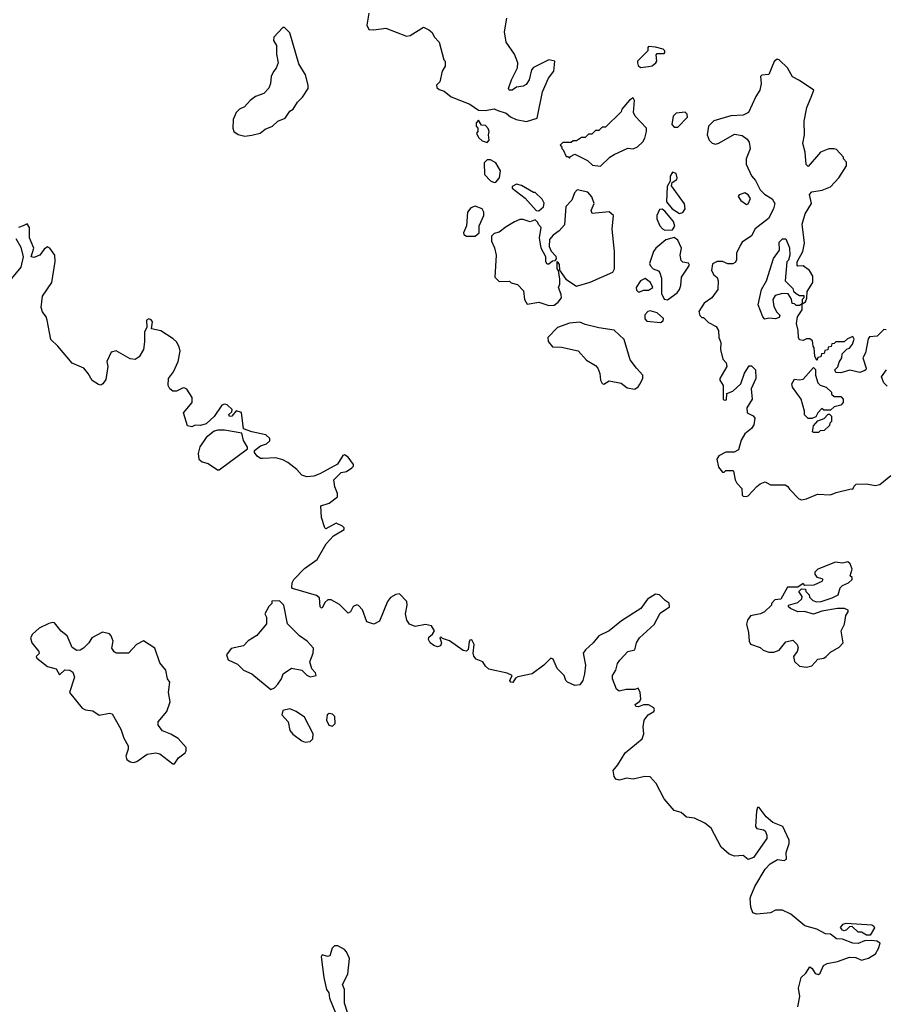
# Model space of a CAD drawing. Extents: x 2106670 to 2323771, y 35271 to 224896.
# Tile 178 of 256: x 2225322 to 2230364, y 85999 to 91736. Entities that reach past the tile are written whole.
import ezdxf

# ---------------------------------------------------------------- set-up
doc = ezdxf.new("R2010")
doc.units = 0

msp = doc.modelspace()

# ---------------------------------------------------------------- linework, layer by layer
at = {"layer": '0CON20XD'}
for points in [[(2227356.2, 91775), (2227343.3, 91705), (2227355, 91680), (2227385, 91677.5), (2227455, 91686.7), (2227575, 91640), (2227597.5, 91645), (2227675, 91692.5), (2227705, 91677.5), (2227725, 91662.5), (2227736.4, 91636.4), (2227766.1, 91606.1), (2227793, 91503), (2227800, 91495), (2227800, 91465), (2227783, 91437), (2227770, 91375), (2227750, 91355), (2227751.7, 91341.7), (2227765, 91330), (2227795, 91320), (2227835, 91287.5), (2227943.6, 91243.6), (2227995, 91210), (2228035, 91207.5), (2228085, 91217.5), (2228106.2, 91206.2), (2228155, 91192.5), (2228180.8, 91170.8), (2228214.2, 91154.2), (2228275, 91143.8)], [(2228275, 91143.8), (2228337, 91163), (2228367.5, 91315), (2228402.5, 91395), (2228433.9, 91436.1), (2228440, 91495), (2228405, 91502.5), (2228315, 91457.5), (2228303.3, 91445), (2228288.8, 91385), (2228271.7, 91358.3), (2228255, 91348.8), (2228215, 91342.5), (2228190, 91325), (2228172.5, 91325), (2228170, 91335), (2228187.5, 91385), (2228222.5, 91455), (2228223.3, 91485), (2228203.8, 91535), (2228156.2, 91605), (2228146.7, 91665), (2228160, 91745)], [(2226633, 91057), (2226675, 91063.3), (2226722.5, 91075), (2226751.7, 91098.3), (2226794, 91116), (2226825.9, 91144.1), (2226867.9, 91162.1), (2226895, 91203.3), (2226914.2, 91215.8), (2226940, 91255), (2226970, 91285), (2227003.3, 91335), (2227003.3, 91355), (2226986.7, 91415), (2226948.3, 91478.3), (2226895, 91660), (2226865, 91690), (2226855, 91690), (2226802.5, 91635), (2226800, 91615), (2226817.5, 91585), (2226817.5, 91535), (2226827.5, 91485), (2226816.7, 91453.3), (2226800, 91435), (2226787.5, 91405), (2226783.8, 91365), (2226772.7, 91337.3), (2226745, 91306.2), (2226695, 91288.8), (2226663.8, 91265), (2226631.7, 91228.3), (2226603.3, 91215), (2226583.8, 91195), (2226566.2, 91155), (2226563.3, 91105), (2226570, 91085), (2226595, 91066.7), (2226633, 91057)], [(2228938.3, 91458.3), (2228985, 91463.3), (2229005, 91466.7), (2229026.7, 91485), (2229032.5, 91495), (2229028.3, 91531.7), (2229035, 91540), (2229075, 91540), (2229080, 91545), (2229080, 91555), (2229070, 91565), (2229025, 91576.7), (2228985, 91580), (2228980, 91575), (2228980, 91555), (2228920, 91495), (2228920, 91485), (2228925, 91470), (2228938.3, 91458.3)], [(2230368.3, 89928.3), (2230355, 89930), (2230317, 89893), (2230271.7, 89888.3), (2230263, 89877), (2230247.5, 89795), (2230232.5, 89765), (2230252.5, 89705), (2230250, 89695), (2230240.7, 89689.3), (2230215, 89681.2), (2230156.4, 89693.6), (2230105, 89677.5), (2230075, 89680), (2230070, 89695), (2230087, 89713), (2230095, 89740), (2230110, 89765), (2230111.7, 89788.3), (2230141.7, 89818.3), (2230155, 89822.5), (2230172.5, 89845), (2230182.5, 89875), (2230175, 89890), (2230143, 89877), (2230125, 89860), (2230075, 89860), (2230065, 89850), (2230051.7, 89848.3), (2230048.3, 89831.7), (2230031.7, 89828.3), (2230028.3, 89811.7), (2230011.7, 89808.3), (2230008.3, 89791.7), (2229991.7, 89788.3), (2229988.3, 89771.7), (2229971.7, 89768.3), (2229965, 89750), (2229952.5, 89775), (2229950, 89825), (2229943, 89833), (2229940, 89865), (2229925, 89877.5), (2229905, 89877.5), (2229885, 89867.5), (2229865, 89870), (2229857.5, 89885), (2229856.7, 89925), (2229847.5, 89965), (2229852.5, 90005), (2229880, 90045), (2229880, 90080), (2229898.3, 90091.7), (2229907, 90113), (2229908.3, 90151.7), (2229942.5, 90205), (2229941.7, 90241.7), (2229922.5, 90275), (2229885, 90302.5), (2229855, 90300), (2229850, 90305), (2229850, 90325), (2229883.3, 90385), (2229892.5, 90435), (2229878.8, 90545), (2229896.7, 90605), (2229933.3, 90665), (2229923, 90717), (2229935, 90732.5), (2229996.4, 90743.6), (2230045, 90762.5), (2230092.5, 90815), (2230137.5, 90885), (2230137, 90907), (2230120, 90925), (2230120, 90935), (2230079.3, 90979.3), (2230065, 90983.3), (2230035, 90983.3), (2229986.4, 90963.6), (2229915, 90880), (2229903, 90893), (2229897.5, 90965), (2229883.3, 91015), (2229893.3, 91065), (2229891.2, 91145), (2229906.7, 91225), (2229932.5, 91285), (2229947.5, 91325), (2229865, 91382.5), (2229823.6, 91403.6), (2229793.3, 91455), (2229745, 91502.5), (2229733, 91507), (2229716.4, 91493.6), (2229685, 91417.5), (2229645, 91412.5), (2229637.5, 91405), (2229640, 91365), (2229633.3, 91325), (2229610.5, 91289.5), (2229567.5, 91195), (2229535, 91180), (2229465, 91176.2), (2229365, 91146.2), (2229333.3, 91115), (2229326.2, 91065), (2229338.8, 91035), (2229356.1, 91016.1), (2229375, 91011.2), (2229393.9, 91016.1), (2229485, 91068.8), (2229530.7, 91060.7), (2229559.5, 91039.5), (2229571.7, 91021.7), (2229576.1, 90983.9), (2229553.3, 90925), (2229553.8, 90895), (2229585, 90826.7), (2229608.3, 90798.3), (2229634.2, 90744.2), (2229659.5, 90719.5), (2229705, 90693.3), (2229720, 90665), (2229713.3, 90635), (2229683, 90577), (2229605, 90517.5), (2229585, 90477.5), (2229530.7, 90439.3), (2229520, 90425), (2229497.5, 90375), (2229496.7, 90335), (2229489.3, 90320.7), (2229476.4, 90313.6), (2229447, 90313), (2229415, 90326.7), (2229385, 90327.5), (2229357, 90313), (2229350.8, 90275), (2229365, 90250), (2229383.6, 90233.6), (2229391.2, 90215), (2229388, 90165), (2229354.2, 90115.8), (2229308.8, 90085), (2229277.5, 90035), (2229283.3, 90013.3), (2229295, 90000), (2229305, 90000), (2229335, 89972.5), (2229379.3, 89949.3), (2229392.5, 89925), (2229393.6, 89883.6), (2229406.2, 89855), (2229403.3, 89815), (2229418.3, 89758.3), (2229436.7, 89736.7), (2229440, 89715), (2229400, 89645), (2229400, 89635), (2229420, 89605), (2229420, 89525), (2229425, 89520), (2229438.3, 89521.7), (2229441.7, 89558.3), (2229475, 89572.5), (2229522.5, 89615), (2229544.1, 89675.9), (2229570.7, 89719.3), (2229585, 89720), (2229607.5, 89695), (2229610, 89645), (2229582.5, 89585), (2229587.5, 89525), (2229557.5, 89475), (2229560, 89445), (2229595, 89427.5), (2229603.3, 89415), (2229598.8, 89375), (2229585, 89353.3), (2229546.4, 89323.6), (2229524.1, 89285.9), (2229509.3, 89230.7), (2229483, 89217), (2229435, 89216.7), (2229393.3, 89195), (2229383.3, 89175), (2229391.7, 89128.3), (2229415, 89100), (2229425, 89100), (2229435, 89110), (2229475, 89110), (2229480, 89105), (2229490, 89055), (2229500, 89035), (2229527.5, 89005), (2229530, 88965), (2229535, 88960), (2229555, 88957.5), (2229565, 88962.5), (2229615, 89016.7), (2229635, 89032.5), (2229665, 89042.5), (2229695, 89026.2), (2229780, 89025), (2229796.4, 89016.4), (2229805, 89000), (2229860, 88945), (2229875, 88937.5)], [(2228705, 90882.5), (2228760, 90935), (2228785, 90950), (2228865, 90986.7), (2228895, 90983.3), (2228920, 90995), (2228952.5, 91025), (2228962.5, 91045), (2228973.3, 91085), (2228972.5, 91105), (2228907.5, 91175), (2228897.5, 91195), (2228902.5, 91265), (2228895, 91280), (2228873.6, 91266.4), (2228830, 91215), (2228825, 91200), (2228735, 91110), (2228715, 91110), (2228695, 91090), (2228675, 91090), (2228655, 91070), (2228635, 91070), (2228615, 91050), (2228595, 91050), (2228565, 91030), (2228545, 91030), (2228535, 91020), (2228485, 91020), (2228470, 91005), (2228478.3, 90998.3), (2228480, 90985), (2228488.3, 90978.3), (2228505, 90940), (2228515, 90940), (2228525, 90930), (2228530, 90940), (2228555, 90952.5), (2228630, 90915), (2228658.3, 90888.3), (2228705, 90882.5)], [(2229155, 91110), (2229211.7, 91168.3), (2229210, 91185), (2229198, 91198), (2229145, 91192.5), (2229127.5, 91175), (2229120, 91125), (2229135, 91110), (2229155, 91110)], [(2228045, 91020), (2228057.5, 91035), (2228052.5, 91065), (2228057.5, 91085), (2228051.7, 91101.7), (2228035, 91120), (2228011.7, 91121.7), (2227995, 91150), (2227980, 91135), (2227980, 91115), (2227990, 91105), (2227990, 91085), (2227982.5, 91075), (2227995, 91050), (2228015, 91030), (2228045, 91020)], [(2228085, 90787.5), (2228095, 90790), (2228117.5, 90815), (2228122.5, 90855), (2228095, 90902.5), (2228065, 90920), (2228045, 90920), (2228028.3, 90901.7), (2228030, 90835), (2228065, 90797.5), (2228085, 90787.5)], [(2229165, 90606.7), (2229185, 90613.3), (2229198.8, 90635), (2229193.9, 90663.9), (2229118.3, 90768.3), (2229121.7, 90788.3), (2229150, 90805), (2229152.5, 90815), (2229145, 90840), (2229125, 90847.5), (2229110, 90825), (2229110, 90795), (2229092.5, 90765), (2229090, 90675), (2229123.3, 90635), (2229165, 90606.7)], [(2228345, 90622.5), (2228372.5, 90645), (2228376.4, 90666.4), (2228365, 90690), (2228325, 90730), (2228315, 90730), (2228245, 90770), (2228215, 90777.5), (2228190, 90765), (2228190, 90755), (2228266.4, 90696.4), (2228330, 90625), (2228345, 90622.5)], [(2228405, 90070), (2228435, 90073.3), (2228459.3, 90090.7), (2228477.5, 90115), (2228476.7, 90135), (2228460, 90175), (2228467.5, 90195), (2228467.5, 90225), (2228460, 90275), (2228452.5, 90285), (2228452.5, 90327.5), (2228465, 90310), (2228466.7, 90276.7), (2228503.9, 90223.9), (2228565, 90182.5), (2228645, 90207.5), (2228777.5, 90265), (2228787.5, 90285), (2228786.7, 90385), (2228772.5, 90515), (2228780, 90595), (2228755, 90616.7), (2228656.4, 90606.4), (2228651.2, 90625), (2228667.5, 90665), (2228654.1, 90704.1), (2228630.7, 90730.7), (2228570, 90745), (2228553, 90727), (2228537.5, 90685), (2228502.7, 90647.3), (2228495, 90540), (2228465, 90506.2), (2228428.8, 90481.2), (2228408, 90455), (2228406, 90415), (2228417.5, 90387.5), (2228445, 90357.5), (2228446.4, 90343.6), (2228438.3, 90331.7), (2228425, 90330), (2228405, 90312.5), (2228395, 90312.5), (2228387.5, 90325), (2228387.5, 90355), (2228360, 90405), (2228350, 90465), (2228360, 90525), (2228343, 90543), (2228340, 90555), (2228325, 90570), (2228295, 90557.5), (2228255, 90572.5), (2228235, 90572.5), (2228205, 90557.5), (2228155, 90530), (2228115, 90497.5), (2228085, 90490), (2228070, 90475), (2228070, 90445), (2228087, 90407), (2228096.7, 90365), (2228090, 90235), (2228115, 90210), (2228175, 90212.5), (2228185, 90203.3), (2228222.5, 90192.5), (2228257, 90157), (2228262.5, 90105), (2228278.3, 90078.3), (2228345, 90090), (2228405, 90070)], [(2229555, 90658.8), (2229565, 90663.3), (2229578.6, 90695), (2229565.4, 90715.4), (2229545, 90727.5), (2229512.5, 90715), (2229506.7, 90705), (2229522.4, 90682.4), (2229555, 90658.8)], [(2227975, 90474), (2227997.5, 90495), (2227997.5, 90535), (2228026.2, 90595), (2228026.2, 90615), (2228016.7, 90635), (2227975, 90649.4), (2227950.1, 90639.9), (2227930.4, 90615), (2227924, 90536), (2227907.5, 90495), (2227910, 90485), (2227924.2, 90474.2), (2227975, 90474)], [(2229080.7, 90510.7), (2229125, 90511.9), (2229137.7, 90532.3), (2229130, 90560), (2229079.7, 90619.7), (2229065, 90631.2), (2229049.3, 90630.7), (2229033.3, 90595), (2229033.3, 90575), (2229051.2, 90535), (2229066.9, 90516.9), (2229080.7, 90510.7)], [(2226739.3, 89179.3), (2226725, 89180), (2226705, 89192.5), (2226690, 89215), (2226690, 89225), (2226725, 89252.5), (2226760, 89265), (2226778.3, 89281.7), (2226780, 89295), (2226755, 89316.2), (2226674.3, 89334.3), (2226625, 89352.5), (2226615, 89446.7), (2226583, 89457), (2226557.5, 89425), (2226545, 89423.8), (2226541.2, 89435), (2226558.3, 89451.7), (2226560, 89465), (2226531.7, 89491.7), (2226515, 89496.2), (2226500.5, 89489.5), (2226455.6, 89424.4), (2226408.3, 89381.7), (2226375, 89372), (2226345, 89373.3), (2226325, 89364), (2226300.5, 89370.5), (2226276.7, 89445), (2226326.2, 89505), (2226326, 89535), (2226295, 89583.3), (2226285, 89590), (2226275, 89591.2), (2226235, 89571.2), (2226215, 89571.2), (2226195.9, 89585.9), (2226188, 89605), (2226190, 89645), (2226218.8, 89685), (2226246.3, 89743.7), (2226258, 89805), (2226250.7, 89830.7), (2226235, 89860), (2226217, 89877), (2226145, 89923.3), (2226090, 89935), (2226096.2, 89975), (2226088.1, 89988.1), (2226075, 89994), (2226060.8, 89985), (2226062.5, 89945), (2226049.2, 89915), (2226049.3, 89859.3), (2226042.9, 89815), (2226018.3, 89771.7), (2225995, 89756), (2225965, 89759.4), (2225885, 89805.7), (2225855, 89798.8), (2225830, 89745), (2225836.2, 89715), (2225825, 89640), (2225806.4, 89613.6), (2225795, 89607.5), (2225780.5, 89610.5), (2225745, 89633.8), (2225722, 89675), (2225695.8, 89705.8), (2225628.8, 89735), (2225545, 89833.8), (2225503, 89873), (2225482.5, 89985), (2225476, 90005), (2225455, 90033.3), (2225448.3, 90058.3), (2225455.5, 90125), (2225509.5, 90205), (2225528.1, 90328.1), (2225526.2, 90365), (2225497.5, 90405), (2225485, 90412.5), (2225465, 90400), (2225440, 90365), (2225405, 90351.2), (2225390, 90355), (2225404, 90405), (2225380, 90465), (2225378.8, 90525), (2225365, 90546.7), (2225342.5, 90535), (2225315, 90526.2)], [(2225300.5, 90460.5), (2225330, 90410), (2225343.6, 90355), (2225328.6, 90295), (2225275, 90227.5)], [(2229095, 90103.3), (2229152.5, 90145), (2229166.1, 90163.9), (2229173.6, 90186.4), (2229176.2, 90235), (2229222.5, 90305), (2229217, 90317), (2229185, 90322.5), (2229173.9, 90333.9), (2229168.8, 90365), (2229177.5, 90405), (2229155, 90451.2), (2229135, 90468), (2229085, 90453.8), (2229026.7, 90405), (2229013.8, 90385), (2228991.2, 90315), (2228993.9, 90303.9), (2229012.5, 90285), (2229043.6, 90273.6), (2229051.2, 90261.2), (2229059.7, 90229.7), (2229060.8, 90140.8), (2229075, 90107.5), (2229095, 90103.3)], [(2229661.7, 89991.7), (2229650, 90005), (2229622.5, 90075), (2229642.5, 90165), (2229672, 90215), (2229712.5, 90345), (2229747, 90393), (2229745, 90440), (2229765, 90460), (2229785, 90460), (2229806.4, 90406.4), (2229807.5, 90365), (2229800, 90335), (2229790, 90325), (2229780, 90215), (2229825, 90170), (2229830, 90155), (2229845, 90140), (2229865, 90130), (2229888.3, 90128.3), (2229890, 90115), (2229880, 90105), (2229880, 90080), (2229865, 90070), (2229845, 90070), (2229835, 90080), (2229821.7, 90081.7), (2229817, 90107), (2229798.8, 90138.8), (2229765, 90140.8), (2229721.5, 90128.5), (2229708.6, 90105), (2229714, 90065), (2229731.7, 90031.7), (2229750, 90015), (2229745, 90000), (2229725, 89993.3), (2229685, 89997.5), (2229661.7, 89991.7)], [(2228935, 90150), (2228955, 90160), (2228985, 90160), (2229010, 90175), (2228996.2, 90205), (2228965, 90228.8), (2228937.5, 90215), (2228912.5, 90175), (2228915, 90160), (2228925, 90150), (2228935, 90150)], [(2229055, 89972.5), (2229069.3, 89980.7), (2229072.5, 89995), (2229035, 90027.5), (2228995, 90040), (2228980, 90035), (2228963, 90017), (2228963, 89993), (2228975, 89980), (2229055, 89972.5)], [(2228905, 89583.8), (2228923.9, 89596.1), (2228935, 89612.5), (2228951.2, 89645), (2228951.2, 89665), (2228913.8, 89705), (2228878.8, 89755), (2228843.6, 89873.6), (2228785, 89926.7), (2228695, 89940), (2228615, 89960), (2228585, 89974), (2228525, 89968.8), (2228455, 89942), (2228398.6, 89885), (2228400.2, 89860.2), (2228425, 89830), (2228477.7, 89827.7), (2228575, 89807.5), (2228622.6, 89752.6), (2228675, 89720.6), (2228690, 89705), (2228701.1, 89675), (2228704.4, 89635), (2228715, 89615.8), (2228725, 89613.3), (2228755, 89631.2), (2228825, 89617.5), (2228860.5, 89590.5), (2228905, 89583.8)], [(2229935, 89412.5), (2229915, 89412.5), (2229893, 89433), (2229892.5, 89455), (2229873.3, 89525), (2229823.3, 89595), (2229820, 89615), (2229835, 89642.5), (2229865, 89636.7), (2229885, 89642.5), (2229945, 89710), (2229957.5, 89697.5), (2229957.5, 89665), (2229970.7, 89620.7), (2229985, 89607.5), (2230020, 89595), (2230050, 89565), (2230050, 89555), (2230065, 89540), (2230105, 89540), (2230117.5, 89525), (2230117.5, 89505), (2230105, 89490), (2230065, 89480), (2230045, 89460), (2230005, 89460), (2229995, 89470), (2229970, 89445), (2229958.3, 89421.7), (2229935, 89412.5)], [(2230375, 89600), (2230355, 89620), (2230342.5, 89655), (2230370, 89695)], [(2229975, 89330), (2229945, 89330), (2229940, 89335), (2229945, 89370), (2229971.7, 89398.3), (2230008.3, 89411.7), (2230031.7, 89438.3), (2230038.3, 89438.3), (2230050, 89425), (2230050, 89395), (2230040, 89385), (2230038.3, 89371.7), (2230008.3, 89341.7), (2229985, 89340), (2229975, 89330)], [(2226485, 89113.3), (2226650, 89235), (2226650, 89245), (2226626, 89285), (2226616.7, 89326.7), (2226515, 89344.5), (2226475.7, 89344.3), (2226455, 89338), (2226408.8, 89301.2), (2226372.4, 89247.6), (2226361.7, 89208.3), (2226366.2, 89175), (2226385, 89160), (2226420.7, 89150.7), (2226475, 89113.3), (2226485, 89113.3)], [(2229854.5, 85985), (2229866.9, 86045), (2229857.9, 86092.1), (2229874.1, 86155.9), (2229900.4, 86179.6), (2229925, 86217.5), (2229938.3, 86208.3), (2229955, 86177.5), (2229975, 86172.5), (2229985, 86180), (2230003.8, 86225), (2230025, 86237.5), (2230085, 86248.6), (2230155, 86273.8), (2230192.3, 86272.3), (2230225, 86256.2), (2230265, 86267.5), (2230306.4, 86293.6), (2230325, 86324), (2230334.1, 86354.1), (2230315, 86366), (2230285, 86370), (2230241.7, 86368.3), (2230205, 86354), (2230175, 86354.2), (2230115, 86378.8), (2230080, 86380), (2230045, 86407.5), (2230015, 86410), (2229965.9, 86435.9), (2229895.5, 86455.5), (2229814.2, 86524.2), (2229765, 86547.5), (2229725, 86547.5), (2229695, 86532.5), (2229615, 86523.8), (2229592.3, 86532.3), (2229580, 86565), (2229576, 86615), (2229580.3, 86629.7), (2229604.3, 86685), (2229664.6, 86785.4), (2229693.6, 86816.4), (2229735, 86842), (2229775, 86837.5), (2229787.5, 86845), (2229787, 86883), (2229803.8, 86935), (2229803.8, 86955), (2229766, 87035), (2229708.3, 87058.3), (2229670.3, 87090.3), (2229630, 87145), (2229620, 87145), (2229613.3, 87125), (2229607.5, 87035), (2229615, 87022.5), (2229655, 87016.2), (2229665, 87008.8), (2229674.3, 86985), (2229672.9, 86965), (2229596.2, 86853.8), (2229565, 86842.2), (2229535, 86865.5), (2229485, 86862.5), (2229454.5, 86874.5), (2229408, 86915), (2229350, 87025), (2229313.3, 87055), (2229252.7, 87082.7), (2229205, 87090), (2229175, 87116.2), (2229135, 87128.8), (2229075, 87195.8), (2229029.2, 87285), (2228995, 87323.8), (2228963, 87327), (2228895, 87311.2), (2228857, 87317), (2228815, 87305.8), (2228795, 87310), (2228783.9, 87326.1), (2228778.3, 87361.7), (2228806, 87395), (2228848, 87465), (2228947.5, 87545), (2228957.1, 87575), (2228952.9, 87615), (2228959.2, 87655), (2228983.6, 87686.4), (2229016.2, 87705), (2229018.8, 87715), (2229015.6, 87725.6), (2228984.4, 87744.4), (2228955.7, 87744.3), (2228927, 87733), (2228910, 87735), (2228906.7, 87745), (2228933.9, 87766.1), (2228940.7, 87779.3), (2228936.1, 87816.1), (2228925, 87840), (2228905, 87832.5), (2228855, 87833.3), (2228813, 87823), (2228797.5, 87835), (2228775.8, 87895), (2228775.8, 87915), (2228794.4, 87945), (2228804.6, 87985), (2228816.9, 88005), (2228865, 88054.1), (2228905.3, 88064.7), (2228909.3, 88079.3), (2228915, 88104.2), (2228933.1, 88135), (2229017.1, 88212.9), (2229051.8, 88278.2), (2229106.5, 88315), (2229105.8, 88335.8), (2229081, 88351), (2229049.6, 88385), (2229025, 88388.4), (2228979.5, 88360.5), (2228940.8, 88305), (2228827, 88233), (2228755.6, 88175), (2228695, 88146.2), (2228662, 88105), (2228618, 88065), (2228604.1, 88044.1), (2228616.9, 87975), (2228611.9, 87925), (2228601.9, 87885), (2228585, 87860), (2228555, 87856.2), (2228512.5, 87875), (2228502.5, 87885), (2228492.5, 87915), (2228453.3, 87955), (2228429.2, 88009.2), (2228415, 88016.7), (2228374.3, 87975.7), (2228307.5, 87925), (2228223, 87907), (2228210, 87900), (2228195, 87873.3), (2228182.5, 87875), (2228177.5, 87885), (2228190, 87915), (2228161.7, 87928.3), (2228055, 87952.5), (2228035, 87970), (2228020, 87995), (2227980.7, 88010.7), (2227967, 88027), (2227963.3, 88045), (2227968.8, 88095), (2227955, 88122.5), (2227945, 88120), (2227940, 88110), (2227934, 88066), (2227923.8, 88056.2), (2227905, 88060.8), (2227825, 88117.5), (2227785, 88130), (2227775, 88140), (2227770, 88135), (2227780, 88105), (2227773, 88087), (2227755, 88081.2), (2227735, 88088.8), (2227713.8, 88105), (2227703.8, 88125), (2227705, 88137.5), (2227727.5, 88155), (2227737.5, 88175), (2227720, 88205), (2227685, 88211.2), (2227625, 88200.8), (2227593.5, 88213.5), (2227577.9, 88237.9), (2227568.6, 88275), (2227579.2, 88325), (2227576.2, 88345), (2227535, 88390), (2227512.3, 88387.7), (2227481.1, 88368.9), (2227464, 88345), (2227418.3, 88231.7), (2227385, 88213.3), (2227345, 88226.7), (2227318.3, 88298.3), (2227295, 88323.3), (2227285, 88326.2), (2227265, 88316.7), (2227248.8, 88285), (2227235, 88278.8), (2227185, 88328.8), (2227135.9, 88355.9), (2227116.4, 88356.4), (2227099.3, 88340.7), (2227085, 88307.5), (2227078.3, 88308.3), (2227072.5, 88315), (2227068.3, 88368.3), (2227051.7, 88381.7), (2226911.7, 88421.7), (2226907, 88427), (2226908.8, 88455), (2226920, 88475), (2226982, 88538), (2227055, 88591.2), (2227107.9, 88682.1), (2227150.5, 88729.5), (2227212.5, 88765), (2227212.5, 88775), (2227202.5, 88785), (2227165, 88803.3), (2227105, 88770), (2227100, 88775), (2227080, 88835), (2227076.7, 88903.3), (2227125, 88919.2), (2227172.5, 88955), (2227173.8, 88975), (2227157.5, 89015), (2227152.5, 89055), (2227195, 89097.5), (2227225, 89103.3), (2227257.5, 89125), (2227266.7, 89135), (2227266.7, 89145), (2227235, 89187.5), (2227215, 89200), (2227205, 89197.5), (2227174.2, 89145.8), (2227070.9, 89089.1), (2227035, 89076), (2226995, 89073.3), (2226965, 89082.5), (2226936.7, 89115), (2226885, 89156), (2226855, 89172), (2226815, 89183.8), (2226739.3, 89179.3)], [(2229875, 88937.5), (2229905, 88943.3), (2229968.3, 88971.7), (2230045, 88967.5), (2230078.3, 88981.7), (2230165, 89002.5), (2230175, 89000), (2230181.7, 89018.3), (2230195, 89030), (2230255, 89032.5), (2230305, 89022.5), (2230331.7, 89028.3), (2230395, 89080)], [(2229905, 87964.2), (2229935, 87972), (2229970.9, 88009.1), (2230005, 88015.8), (2230020, 88025), (2230045, 88050), (2230095, 88080), (2230117.5, 88105), (2230107.5, 88175), (2230127, 88213), (2230133.3, 88265), (2230147.5, 88285), (2230147.5, 88295), (2230125.9, 88305.9), (2230085, 88306), (2229995, 88290), (2229945, 88272.5), (2229893, 88287), (2229855, 88286.7), (2229812.5, 88305), (2229800, 88315), (2229800, 88325), (2229855, 88340), (2229878.3, 88361.7), (2229880, 88375), (2229860, 88405), (2229875, 88420), (2229898.3, 88418.3), (2229900, 88405), (2229920, 88385), (2229921.7, 88371.7), (2229941.2, 88351.2), (2229963.9, 88343.9), (2229990, 88345), (2230055, 88366.7), (2230090, 88385), (2230100, 88425), (2230115, 88440), (2230150, 88455), (2230170, 88475), (2230170, 88485), (2230160, 88495), (2230170, 88535), (2230160, 88565), (2230145, 88576.2), (2230115, 88570), (2230074.1, 88575.9), (2229970, 88535), (2229953, 88517), (2229952.5, 88505), (2229965, 88487.5), (2229995, 88480), (2230000, 88475), (2229995, 88462.5), (2229948.3, 88441.7), (2229895, 88440), (2229885, 88450), (2229855, 88430), (2229795, 88430), (2229755, 88360), (2229720, 88355), (2229700, 88335), (2229700, 88325), (2229660, 88285), (2229636.1, 88273.9), (2229578.3, 88261.7), (2229562, 88238), (2229556.1, 88213.9), (2229567.5, 88165), (2229570, 88115), (2229578.3, 88098.3), (2229635, 88077.5), (2229653, 88063), (2229685, 88050), (2229715, 88050), (2229745, 88063.3), (2229785, 88110), (2229825, 88120), (2229850, 88095), (2229856.7, 88076.7), (2229850, 88055), (2229829.2, 88025), (2229835.5, 87995.5), (2229865, 87970), (2229905, 87964.2)], [(2226785, 87832.5), (2226806.4, 87843.6), (2226826.1, 87863.9), (2226846.7, 87895), (2226857.5, 87925), (2226905, 87956.7), (2226966.2, 87946.2), (2226995, 87917.5), (2227015, 87907.5), (2227050, 87915), (2227045, 87930), (2227023, 87953), (2227012.5, 87995), (2227032.5, 88045), (2227033.3, 88075), (2226996.7, 88115), (2226951.2, 88145), (2226882.5, 88215), (2226860, 88325), (2226835, 88350), (2226791.7, 88348.3), (2226790, 88335), (2226773, 88317), (2226750, 88275), (2226760, 88255), (2226760, 88215), (2226703, 88147), (2226653.6, 88116.4), (2226625, 88086.7), (2226555, 88072.5), (2226527.5, 88035), (2226537, 88007), (2226590.5, 87980.5), (2226625, 87946.2), (2226675, 87923.8), (2226785, 87832.5)], [(2226225, 87400), (2226247.5, 87435), (2226286.1, 87463.9), (2226292.5, 87475), (2226292.5, 87495), (2226245, 87547.5), (2226202.9, 87572.9), (2226155, 87592), (2226128, 87625), (2226128.8, 87645), (2226180, 87705), (2226199.3, 87760.7), (2226190, 87815), (2226197.5, 87875), (2226183.8, 87895), (2226174.2, 87945), (2226138.3, 87988.3), (2226109.2, 88075), (2226044, 88116), (2226003.3, 88095), (2225955.4, 88044.6), (2225885, 88045.4), (2225872.2, 88052.2), (2225860, 88075), (2225866.5, 88115), (2225855.3, 88145), (2225845, 88156.9), (2225805, 88167.4), (2225742.5, 88135), (2225724.6, 88105), (2225695, 88073.9), (2225675, 88062.3), (2225655, 88060.4), (2225627.3, 88077.3), (2225598.5, 88145), (2225563.8, 88173.8), (2225525, 88221.1), (2225515, 88224.4), (2225492, 88218), (2225435, 88191.2), (2225396.2, 88155), (2225385.9, 88134.1), (2225393.1, 88105), (2225434.4, 88055), (2225436.2, 88043.8), (2225418.6, 88025), (2225423.1, 88015), (2225485, 87968.1), (2225534.1, 87954.1), (2225555, 87918.8), (2225585, 87946.9), (2225615.4, 87945.4), (2225632.9, 87935), (2225641.8, 87905), (2225612.5, 87815), (2225685.7, 87725), (2225705, 87713.9), (2225748, 87708), (2225785, 87682.9), (2225845, 87695.8), (2225861.4, 87691.4), (2225912.4, 87602.4), (2225928.8, 87548.8), (2225953.3, 87505), (2225954.4, 87485), (2225940.6, 87445), (2225945.8, 87425), (2225965, 87411.1), (2225985, 87406.9), (2226005, 87413.1), (2226064.5, 87455.5), (2226115, 87464.2), (2226138.3, 87458.3), (2226215, 87400), (2226225, 87400)], [(2226985, 87526.7), (2227015, 87530), (2227030, 87545), (2227031.2, 87575), (2226981.7, 87671.7), (2226932.5, 87705), (2226895, 87720), (2226855, 87710), (2226850, 87685), (2226886.7, 87645), (2226896.7, 87595), (2226912.3, 87572.3), (2226965, 87533.3), (2226985, 87526.7)], [(2227145, 87620), (2227158.8, 87635), (2227158, 87675), (2227145, 87690), (2227125, 87693.3), (2227113.3, 87685), (2227110, 87655), (2227123.3, 87625), (2227145, 87620)], [(2230255, 86401.2), (2230225, 86420), (2230205, 86420), (2230171.7, 86451.7), (2230155, 86450), (2230135, 86430), (2230125, 86427.5), (2230115, 86430), (2230103, 86447), (2230117.5, 86465), (2230135, 86472.5), (2230285, 86461.2), (2230297.5, 86455), (2230300, 86445), (2230275, 86402.5), (2230255, 86401.2)], [(2227225, 85910), (2227231.7, 85918.3), (2227233.3, 85945), (2227213.3, 86005), (2227213.3, 86085), (2227202.5, 86115), (2227233.8, 86175), (2227243.3, 86265), (2227226.7, 86305), (2227215, 86317.5), (2227175, 86340), (2227155, 86340), (2227142.5, 86325), (2227129.3, 86280.7), (2227115, 86276.7), (2227085, 86286.7), (2227077.5, 86275), (2227094, 86155), (2227110, 86085), (2227122.5, 86065), (2227127.5, 86035), (2227165, 85940), (2227188.3, 85918.3), (2227225, 85910)]]:
    msp.add_lwpolyline(points, dxfattribs=at)

doc.saveas('drawing.dxf')
